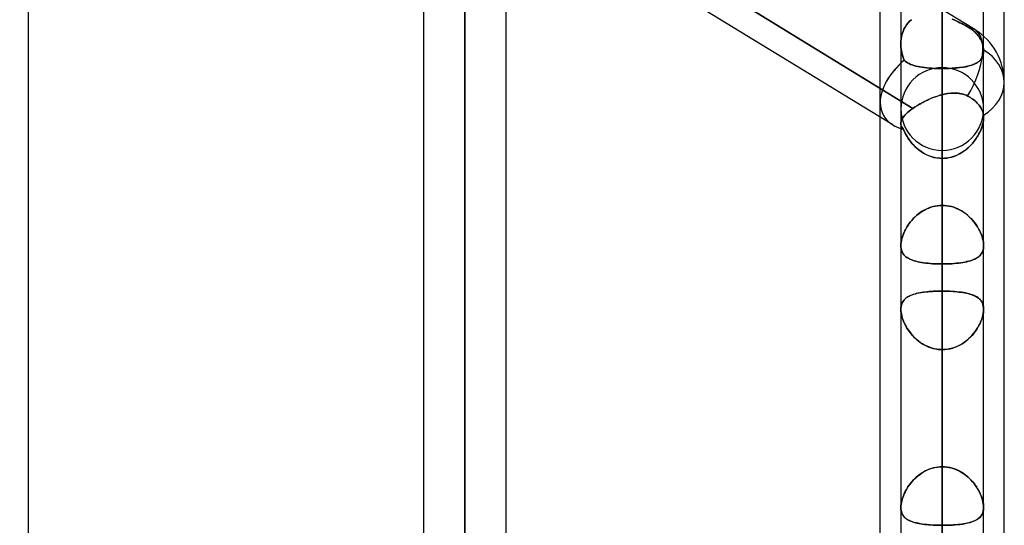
# Model space of a CAD drawing. Header units: millimetres. Extents: x -81 to 97, y -215 to 215.
# Tile 63 of 74: x 26 to 44, y 97 to 107. Entities that reach past the tile are written whole.
import ezdxf

# ---------------------------------------------------------------- set-up
doc = ezdxf.new("R2010")
doc.units = ezdxf.units.MM
doc.layers.add('MAIN-1', color=7, linetype='Continuous')
doc.layers.add('MAIN-2', color=7, linetype='Continuous')

msp = doc.modelspace()

# ---------------------------------------------------------------- linework, layer by layer
at = {"layer": 'MAIN-1'}
for p, q in [((43.454, 106.383), (25.854, 117.166)), ((26.019, 0), (26.019, 115.406)), ((34.056, 0), (34.056, 110.578)), ((44, 105.408), (44, 110.26)), ((33.294, 110.045), (33.294, 0)), ((34.819, 0), (34.819, 110.012)), ((43.619, 106.26), (43.619, 109.642)), ((34.819, 109.523), (42.315, 104.93)), ((41.944, 104.625), (34.819, 108.991)), ((44, 54.941), (44, 105.408)), ((42.524, 105.056), (42.553, 105.07)), ((42.553, 105.07), (42.582, 105.084)), ((42.582, 105.084), (42.612, 105.098)), ((42.612, 105.098), (42.642, 105.111)), ((42.642, 105.111), (42.672, 105.123)), ((42.672, 105.123), (42.702, 105.135)), ((42.702, 105.135), (42.733, 105.146)), ((42.733, 105.146), (42.764, 105.157)), ((42.764, 105.157), (42.795, 105.166)), ((42.795, 105.166), (42.825, 105.175)), ((42.825, 105.175), (42.856, 105.183)), ((42.856, 105.183), (42.892, 105.192)), ((42.856, 0), (42.856, 105.183)), ((42.892, 105.192), (42.927, 105.199)), ((42.927, 105.199), (42.962, 105.205)), ((42.962, 105.205), (42.997, 105.209)), ((42.997, 105.209), (43.032, 105.212)), ((43.032, 105.212), (43.067, 105.213)), ((43.067, 105.213), (43.101, 105.213)), ((43.101, 105.213), (43.135, 105.211)), ((43.135, 105.211), (43.168, 105.207)), ((43.168, 105.207), (43.201, 105.202)), ((43.201, 105.202), (43.233, 105.194)), ((43.233, 105.194), (43.264, 105.184)), ((43.264, 105.184), (43.295, 105.173)), ((43.295, 105.173), (43.325, 105.159)), ((43.325, 105.159), (43.351, 105.145)), ((43.351, 105.145), (43.375, 105.13)), ((43.375, 105.13), (43.398, 105.116)), ((43.398, 105.116), (43.42, 105.101)), ((43.42, 105.101), (43.442, 105.084)), ((43.442, 105.084), (43.463, 105.067)), ((43.463, 105.067), (43.483, 105.049)), ((42.248, 104.879), (42.28, 104.904)), ((42.28, 104.904), (42.315, 104.93)), ((42.315, 104.93), (42.339, 104.947)), ((42.339, 104.947), (42.363, 104.963)), ((42.363, 104.963), (42.388, 104.979)), ((42.388, 104.979), (42.414, 104.995)), ((42.414, 104.995), (42.441, 105.011)), ((42.441, 105.011), (42.468, 105.026)), ((42.468, 105.026), (42.496, 105.041)), ((42.496, 105.041), (42.524, 105.056)), ((43.483, 105.049), (43.502, 105.03)), ((43.502, 105.03), (43.519, 105.011)), ((43.519, 105.011), (43.535, 104.991)), ((43.535, 104.991), (43.55, 104.972)), ((43.55, 104.972), (43.562, 104.953)), ((43.562, 104.953), (43.574, 104.933)), ((43.574, 104.933), (43.584, 104.912)), ((43.584, 104.912), (43.594, 104.891)), ((43.594, 104.891), (43.602, 104.869)), ((41.713, 55.311), (41.713, 104.767)), ((42.099, 104.69), (42.107, 104.711)), ((42.107, 104.711), (42.117, 104.733)), ((42.117, 104.733), (42.131, 104.756)), ((42.131, 104.756), (42.148, 104.779)), ((42.148, 104.779), (42.168, 104.803)), ((42.168, 104.803), (42.192, 104.828)), ((42.192, 104.828), (42.218, 104.853)), ((42.218, 104.853), (42.248, 104.879)), ((43.602, 104.869), (43.608, 104.847)), ((43.608, 104.847), (43.613, 104.825)), ((43.613, 104.825), (43.616, 104.803)), ((43.616, 104.803), (43.617, 104.796)), ((43.617, 104.796), (43.618, 104.79)), ((43.618, 104.79), (43.618, 104.783)), ((43.618, 104.783), (43.619, 104.776)), ((43.619, 104.776), (43.619, 104.769)), ((43.619, 104.769), (43.619, 104.762)), ((43.619, 0), (43.619, 104.762)), ((42.094, 104.65), (42.095, 104.67)), ((42.094, 104.652), (42.094, 0)), ((42.095, 104.67), (42.099, 104.69)), ((42.094, 101.235), (42.094, 101.236)), ((42.094, 101.234), (42.094, 101.235)), ((42.094, 101.233), (42.094, 101.234)), ((42.094, 101.232), (42.094, 101.233)), ((42.094, 101.23), (42.094, 101.232)), ((42.094, 101.229), (42.094, 101.23))]:
    msp.add_line(p, q, dxfattribs=at)
msp.add_arc((42.856, 105.408), 1.144, 0, 58.5051, dxfattribs=at)
for major_axis, ratio, start_param, end_param in [((-0.598, -0.975), 0.463048, 1.599262, 3.141593), ((1.144, 0), 0.707107, -0.843858, 0), ((-1.084, -0.607), 0.598803, -0.331177, -0.323517), ((-1.084, -0.607), 0.598803, 0.325672, 0.517481)]:
    msp.add_ellipse((42.856, 105.408), major_axis=major_axis, ratio=ratio, start_param=start_param, end_param=end_param, dxfattribs=at)
at = {"layer": 'MAIN-2'}
for p, q in [((42.856, 141.368), (42.856, 103.145)), ((42.856, 102.066), (42.856, 139.843)), ((42.856, 129.472), (42.856, 94.729)), ((42.856, 93.65), (42.856, 127.948)), ((42.856, 117.578), (42.856, 86.312)), ((42.856, 85.233), (42.856, 116.052)), ((34.056, 110.578), (34.056, 0)), ((42.856, 110.481), (42.856, 103.145)), ((42.856, 103.145), (42.856, 110.481)), ((42.315, 104.93), (34.664, 109.618)), ((34.056, 109.539), (34.056, 0)), ((34.056, 0), (34.056, 109.539)), ((42.856, 108.9), (42.856, 105.665)), ((42.856, 105.665), (42.856, 108.9)), ((42.856, 101.566), (42.856, 108.9)), ((42.856, 108.9), (42.856, 101.566)), ((41.713, 105.038), (41.713, 107.45)), ((42.094, 107.216), (42.094, 106.117)), ((42.224, 106.502), (42.255, 106.535)), ((42.255, 106.535), (42.224, 106.503)), ((42.255, 106.535), (42.289, 106.564)), ((42.289, 106.564), (42.255, 106.535)), ((43.076, 106.559), (43.04, 106.575)), ((43.04, 106.575), (43.077, 106.559)), ((43.112, 106.543), (43.076, 106.559)), ((43.077, 106.559), (43.112, 106.543)), ((43.148, 106.526), (43.112, 106.543)), ((43.112, 106.543), (43.148, 106.526)), ((43.182, 106.509), (43.148, 106.526)), ((43.148, 106.526), (43.183, 106.509)), ((42.133, 106.346), (42.119, 106.302)), ((42.119, 106.301), (42.133, 106.345)), ((42.133, 106.345), (42.151, 106.388)), ((42.151, 106.388), (42.133, 106.346)), ((42.172, 106.429), (42.151, 106.388)), ((42.151, 106.388), (42.172, 106.428)), ((42.172, 106.428), (42.196, 106.467)), ((42.197, 106.467), (42.172, 106.429)), ((42.196, 106.467), (42.224, 106.502)), ((42.224, 106.503), (42.197, 106.467)), ((43.217, 106.492), (43.182, 106.509)), ((43.183, 106.509), (43.217, 106.492)), ((43.25, 106.474), (43.217, 106.492)), ((43.217, 106.492), (43.25, 106.474)), ((43.282, 106.456), (43.25, 106.474)), ((43.25, 106.474), (43.283, 106.456)), ((43.314, 106.438), (43.282, 106.456)), ((43.283, 106.456), (43.314, 106.437)), ((43.345, 106.419), (43.314, 106.438)), ((43.314, 106.437), (43.345, 106.419)), ((43.37, 106.403), (43.345, 106.419)), ((43.345, 106.419), (43.37, 106.403)), ((43.394, 106.387), (43.37, 106.403)), ((43.37, 106.403), (43.394, 106.387)), ((43.417, 106.37), (43.394, 106.387)), ((43.394, 106.387), (43.417, 106.37)), ((43.439, 106.351), (43.417, 106.37)), ((43.417, 106.37), (43.439, 106.351)), ((43.46, 106.332), (43.439, 106.351)), ((43.439, 106.351), (43.46, 106.332)), ((42.095, 106.162), (42.094, 106.114)), ((42.094, 106.113), (42.095, 106.161)), ((42.1, 106.21), (42.095, 106.162)), ((42.095, 106.161), (42.1, 106.208)), ((42.108, 106.256), (42.1, 106.21)), ((42.1, 106.208), (42.107, 106.255)), ((42.107, 106.255), (42.119, 106.301)), ((42.119, 106.302), (42.108, 106.256)), ((43.481, 106.312), (43.46, 106.332)), ((43.46, 106.332), (43.481, 106.312)), ((43.5, 106.291), (43.481, 106.312)), ((43.481, 106.312), (43.5, 106.291)), ((43.518, 106.269), (43.5, 106.291)), ((43.5, 106.291), (43.518, 106.269)), ((43.535, 106.247), (43.518, 106.269)), ((43.518, 106.269), (43.535, 106.247)), ((43.549, 106.225), (43.535, 106.247)), ((43.535, 106.247), (43.549, 106.225)), ((43.562, 106.203), (43.549, 106.225)), ((43.549, 106.225), (43.562, 106.203)), ((43.574, 106.181), (43.562, 106.203)), ((43.562, 106.203), (43.574, 106.181)), ((43.585, 106.158), (43.574, 106.181)), ((43.574, 106.181), (43.585, 106.158)), ((43.594, 106.134), (43.585, 106.158)), ((43.585, 106.158), (43.594, 106.134)), ((43.619, 105.995), (43.619, 106.26)), ((42.094, 106.117), (42.094, 104.652)), ((42.094, 106.114), (42.096, 106.063)), ((42.096, 106.062), (42.094, 106.113)), ((42.096, 106.063), (42.101, 106.013)), ((42.101, 106.012), (42.096, 106.062)), ((42.101, 106.013), (42.11, 105.963)), ((42.11, 105.962), (42.101, 106.012)), ((43.602, 106.109), (43.594, 106.134)), ((43.594, 106.134), (43.602, 106.109)), ((43.609, 106.084), (43.602, 106.109)), ((43.602, 106.109), (43.609, 106.084)), ((43.613, 106.059), (43.609, 106.084)), ((43.609, 106.084), (43.613, 106.059)), ((43.617, 106.035), (43.613, 106.059)), ((43.613, 106.059), (43.617, 106.035)), ((43.618, 106.011), (43.617, 106.035)), ((43.617, 106.035), (43.618, 106.011)), ((43.619, 106.008), (43.618, 106.011)), ((43.618, 106.011), (43.619, 106.008)), ((43.618, 105.967), (43.619, 105.995)), ((43.619, 105.995), (43.618, 105.971)), ((43.619, 106.005), (43.619, 106.008)), ((43.619, 106.008), (43.619, 106.005)), ((43.619, 106.002), (43.619, 106.005)), ((43.619, 106.005), (43.619, 106.003)), ((43.619, 106.003), (43.619, 106)), ((43.619, 106), (43.619, 106.002)), ((43.619, 105.997), (43.619, 106)), ((43.619, 106), (43.619, 105.997)), ((43.619, 105.995), (43.619, 105.997)), ((43.619, 105.997), (43.619, 105.995)), ((43.619, 104.762), (43.619, 105.995)), ((42.11, 105.963), (42.121, 105.914)), ((42.122, 105.914), (42.11, 105.962)), ((42.121, 105.914), (42.137, 105.866)), ((42.137, 105.866), (42.122, 105.914)), ((42.155, 105.82), (42.137, 105.866)), ((42.137, 105.866), (42.155, 105.82)), ((42.174, 105.801), (42.155, 105.82)), ((42.155, 105.82), (42.174, 105.801)), ((42.195, 105.784), (42.174, 105.801)), ((42.174, 105.801), (42.195, 105.785)), ((43.519, 105.786), (43.537, 105.8)), ((43.542, 105.804), (43.526, 105.791)), ((43.537, 105.8), (43.554, 105.816)), ((43.556, 105.818), (43.542, 105.804)), ((43.554, 105.816), (43.569, 105.833)), ((43.569, 105.833), (43.556, 105.818)), ((43.569, 105.833), (43.582, 105.851)), ((43.58, 105.849), (43.569, 105.833)), ((43.59, 105.866), (43.58, 105.849)), ((43.582, 105.851), (43.593, 105.871)), ((43.599, 105.885), (43.59, 105.866)), ((43.593, 105.871), (43.602, 105.893)), ((43.606, 105.905), (43.599, 105.885)), ((43.602, 105.893), (43.609, 105.916)), ((43.612, 105.925), (43.606, 105.905)), ((43.609, 105.916), (43.615, 105.941)), ((43.616, 105.948), (43.612, 105.925)), ((43.615, 105.941), (43.618, 105.967)), ((43.618, 105.971), (43.616, 105.948)), ((42.195, 105.785), (42.218, 105.769)), ((42.218, 105.769), (42.195, 105.784)), ((42.244, 105.755), (42.218, 105.769)), ((42.218, 105.769), (42.244, 105.755)), ((42.272, 105.742), (42.244, 105.755)), ((42.244, 105.755), (42.272, 105.742)), ((42.303, 105.731), (42.272, 105.742)), ((42.272, 105.742), (42.303, 105.731)), ((42.335, 105.72), (42.303, 105.731)), ((42.303, 105.731), (42.335, 105.72)), ((42.37, 105.711), (42.335, 105.72)), ((42.335, 105.72), (42.37, 105.711)), ((42.407, 105.702), (42.37, 105.711)), ((42.37, 105.711), (42.407, 105.702)), ((42.445, 105.695), (42.407, 105.702)), ((42.407, 105.702), (42.445, 105.695)), ((42.486, 105.689), (42.445, 105.695)), ((42.445, 105.695), (42.486, 105.689)), ((42.528, 105.683), (42.486, 105.689)), ((42.486, 105.689), (42.528, 105.683)), ((42.572, 105.678), (42.528, 105.683)), ((42.528, 105.683), (42.572, 105.678)), ((42.617, 105.674), (42.572, 105.678)), ((42.572, 105.678), (42.617, 105.674)), ((42.664, 105.671), (42.617, 105.674)), ((42.617, 105.674), (42.663, 105.671)), ((42.663, 105.671), (42.71, 105.668)), ((42.711, 105.668), (42.664, 105.671)), ((42.71, 105.668), (42.758, 105.666)), ((42.759, 105.666), (42.711, 105.668)), ((42.758, 105.666), (42.807, 105.665)), ((42.807, 105.665), (42.759, 105.666)), ((42.856, 105.665), (42.807, 105.665)), ((42.807, 105.665), (42.856, 105.665)), ((42.856, 105.683), (42.856, 77.894)), ((42.856, 105.665), (42.898, 105.665)), ((42.894, 105.665), (42.856, 105.665)), ((42.856, 105.665), (42.856, 98.331)), ((42.856, 98.331), (42.856, 105.665)), ((42.931, 105.666), (42.894, 105.665)), ((42.898, 105.665), (42.94, 105.666)), ((42.967, 105.667), (42.931, 105.666)), ((42.94, 105.666), (42.981, 105.667)), ((43.003, 105.668), (42.967, 105.667)), ((42.981, 105.667), (43.021, 105.669)), ((43.039, 105.67), (43.003, 105.668)), ((43.021, 105.669), (43.062, 105.671)), ((43.074, 105.672), (43.039, 105.67)), ((43.062, 105.671), (43.101, 105.674)), ((43.109, 105.675), (43.074, 105.672)), ((43.101, 105.674), (43.14, 105.678)), ((43.143, 105.678), (43.109, 105.675)), ((43.14, 105.678), (43.177, 105.682)), ((43.176, 105.682), (43.143, 105.678)), ((43.209, 105.686), (43.176, 105.682)), ((43.177, 105.682), (43.214, 105.687)), ((43.24, 105.691), (43.209, 105.686)), ((43.214, 105.687), (43.249, 105.692)), ((43.27, 105.696), (43.24, 105.691)), ((43.249, 105.692), (43.283, 105.698)), ((43.299, 105.701), (43.27, 105.696)), ((43.283, 105.698), (43.315, 105.705)), ((43.327, 105.707), (43.299, 105.701)), ((43.315, 105.705), (43.346, 105.712)), ((43.355, 105.714), (43.327, 105.707)), ((43.346, 105.712), (43.376, 105.72)), ((43.38, 105.721), (43.355, 105.714)), ((43.376, 105.72), (43.404, 105.729)), ((43.405, 105.729), (43.38, 105.721)), ((43.404, 105.729), (43.43, 105.738)), ((43.429, 105.738), (43.405, 105.729)), ((43.451, 105.747), (43.429, 105.738)), ((43.43, 105.738), (43.455, 105.749)), ((43.472, 105.757), (43.451, 105.747)), ((43.455, 105.749), (43.478, 105.76)), ((43.491, 105.767), (43.472, 105.757)), ((43.478, 105.76), (43.5, 105.772)), ((43.509, 105.779), (43.491, 105.767)), ((43.5, 105.772), (43.519, 105.786)), ((43.526, 105.791), (43.509, 105.779)), ((42.567, 105.077), (42.528, 105.058)), ((42.607, 105.096), (42.567, 105.077)), ((42.648, 105.113), (42.607, 105.096)), ((42.689, 105.13), (42.648, 105.113)), ((42.731, 105.145), (42.689, 105.13)), ((42.773, 105.159), (42.731, 105.145)), ((42.814, 105.172), (42.773, 105.159)), ((42.856, 105.183), (42.814, 105.172)), ((42.889, 105.191), (42.856, 105.183)), ((42.856, 105.183), (42.856, 0)), ((42.922, 105.198), (42.889, 105.191)), ((42.955, 105.204), (42.922, 105.198)), ((42.988, 105.208), (42.955, 105.204)), ((43.02, 105.211), (42.988, 105.208)), ((43.053, 105.213), (43.02, 105.211)), ((43.085, 105.214), (43.053, 105.213)), ((43.117, 105.212), (43.085, 105.214)), ((43.148, 105.21), (43.117, 105.212)), ((43.179, 105.206), (43.148, 105.21)), ((43.209, 105.2), (43.179, 105.206)), ((43.239, 105.192), (43.209, 105.2)), ((43.268, 105.183), (43.239, 105.192)), ((43.297, 105.172), (43.268, 105.183)), ((43.325, 105.159), (43.297, 105.172)), ((43.351, 105.145), (43.325, 105.159)), ((43.375, 105.13), (43.351, 105.145)), ((43.398, 105.116), (43.375, 105.13)), ((43.42, 105.101), (43.398, 105.116)), ((43.442, 105.084), (43.42, 105.101)), ((43.463, 105.067), (43.442, 105.084)), ((43.483, 105.049), (43.463, 105.067)), ((41.713, 104.767), (41.713, 105.038)), ((42.28, 104.904), (42.248, 104.879)), ((42.315, 104.93), (42.28, 104.904)), ((42.347, 104.952), (42.315, 104.93)), ((42.381, 104.974), (42.347, 104.952)), ((42.416, 104.996), (42.381, 104.974)), ((42.452, 105.017), (42.416, 104.996)), ((42.49, 105.038), (42.452, 105.017)), ((42.528, 105.058), (42.49, 105.038)), ((43.502, 105.03), (43.483, 105.049)), ((43.519, 105.011), (43.502, 105.03)), ((43.535, 104.991), (43.519, 105.011)), ((43.55, 104.972), (43.535, 104.991)), ((43.562, 104.953), (43.55, 104.972)), ((43.574, 104.933), (43.562, 104.953)), ((43.584, 104.912), (43.574, 104.933)), ((43.594, 104.891), (43.584, 104.912)), ((43.602, 104.869), (43.594, 104.891)), ((42.106, 104.711), (42.099, 104.689)), ((42.117, 104.733), (42.106, 104.711)), ((42.131, 104.755), (42.117, 104.733)), ((42.148, 104.779), (42.131, 104.755)), ((42.168, 104.803), (42.148, 104.779)), ((42.191, 104.828), (42.168, 104.803)), ((42.218, 104.853), (42.191, 104.828)), ((42.248, 104.879), (42.218, 104.853)), ((43.608, 104.847), (43.602, 104.869)), ((43.613, 104.825), (43.608, 104.847)), ((43.615, 104.709), (43.611, 104.68)), ((43.616, 104.803), (43.613, 104.825)), ((43.614, 104.7), (43.618, 104.731)), ((43.618, 104.736), (43.615, 104.709)), ((43.617, 104.796), (43.616, 104.803)), ((43.618, 104.79), (43.617, 104.796)), ((43.618, 104.783), (43.618, 104.79)), ((43.619, 104.776), (43.618, 104.783)), ((43.619, 104.762), (43.618, 104.736)), ((43.618, 104.731), (43.619, 104.761)), ((43.619, 104.769), (43.619, 104.776)), ((43.619, 104.761), (43.619, 104.769)), ((42.095, 104.669), (42.094, 104.648)), ((42.095, 104.631), (42.094, 104.65)), ((42.094, 104.648), (42.096, 104.631)), ((42.099, 104.689), (42.095, 104.669)), ((42.1, 104.614), (42.095, 104.631)), ((42.096, 104.631), (42.1, 104.613)), ((42.106, 104.596), (42.1, 104.614)), ((42.1, 104.613), (42.107, 104.596)), ((42.116, 104.579), (42.106, 104.596)), ((42.107, 104.596), (42.116, 104.579)), ((42.116, 104.579), (42.127, 104.562)), ((42.127, 104.562), (42.116, 104.579)), ((42.127, 104.562), (42.141, 104.545)), ((42.141, 104.545), (42.127, 104.562)), ((42.141, 104.545), (42.159, 104.505)), ((42.156, 104.511), (42.141, 104.545)), ((43.549, 104.495), (43.565, 104.53)), ((43.566, 104.532), (43.552, 104.501)), ((43.565, 104.53), (43.579, 104.565)), ((43.578, 104.562), (43.566, 104.532)), ((43.588, 104.592), (43.578, 104.562)), ((43.579, 104.565), (43.591, 104.599)), ((43.597, 104.622), (43.588, 104.592)), ((43.591, 104.599), (43.601, 104.634)), ((43.605, 104.651), (43.597, 104.622)), ((43.601, 104.634), (43.608, 104.667)), ((43.611, 104.68), (43.605, 104.651)), ((43.608, 104.667), (43.614, 104.7)), ((42.172, 104.477), (42.156, 104.511)), ((42.159, 104.505), (42.179, 104.464)), ((42.19, 104.444), (42.172, 104.477)), ((42.179, 104.464), (42.202, 104.424)), ((42.209, 104.411), (42.19, 104.444)), ((42.202, 104.424), (42.227, 104.383)), ((42.231, 104.377), (42.209, 104.411)), ((42.227, 104.383), (42.254, 104.344)), ((42.254, 104.345), (42.231, 104.377)), ((42.278, 104.313), (42.254, 104.345)), ((42.254, 104.344), (42.285, 104.305)), ((43.463, 104.351), (43.441, 104.322)), ((43.444, 104.325), (43.469, 104.359)), ((43.484, 104.381), (43.463, 104.351)), ((43.469, 104.359), (43.492, 104.392)), ((43.503, 104.41), (43.484, 104.381)), ((43.492, 104.392), (43.513, 104.426)), ((43.521, 104.441), (43.503, 104.41)), ((43.513, 104.426), (43.532, 104.461)), ((43.537, 104.471), (43.521, 104.441)), ((43.532, 104.461), (43.549, 104.495)), ((43.552, 104.501), (43.537, 104.471)), ((42.304, 104.281), (42.278, 104.313)), ((42.285, 104.305), (42.317, 104.267)), ((42.332, 104.251), (42.304, 104.281)), ((42.317, 104.267), (42.352, 104.231)), ((42.362, 104.221), (42.332, 104.251)), ((42.352, 104.231), (42.389, 104.196)), ((42.393, 104.193), (42.362, 104.221)), ((42.389, 104.196), (42.429, 104.164)), ((42.426, 104.166), (42.393, 104.193)), ((42.46, 104.141), (42.426, 104.166)), ((42.429, 104.164), (42.47, 104.134)), ((43.282, 104.163), (43.251, 104.14)), ((43.261, 104.147), (43.296, 104.173)), ((43.312, 104.187), (43.282, 104.163)), ((43.296, 104.173), (43.329, 104.201)), ((43.34, 104.212), (43.312, 104.187)), ((43.329, 104.201), (43.36, 104.231)), ((43.367, 104.238), (43.34, 104.212)), ((43.36, 104.231), (43.39, 104.261)), ((43.393, 104.265), (43.367, 104.238)), ((43.39, 104.261), (43.418, 104.293)), ((43.418, 104.293), (43.393, 104.265)), ((43.418, 104.293), (43.444, 104.325)), ((43.441, 104.322), (43.418, 104.293)), ((42.495, 104.118), (42.46, 104.141)), ((42.47, 104.134), (42.513, 104.107)), ((42.532, 104.096), (42.495, 104.118)), ((42.513, 104.107), (42.559, 104.082)), ((42.569, 104.077), (42.532, 104.096)), ((42.559, 104.082), (42.605, 104.061)), ((42.608, 104.06), (42.569, 104.077)), ((42.605, 104.061), (42.654, 104.043)), ((42.648, 104.045), (42.608, 104.06)), ((42.689, 104.033), (42.648, 104.045)), ((42.654, 104.043), (42.703, 104.029)), ((42.73, 104.023), (42.689, 104.033)), ((42.703, 104.029), (42.753, 104.019)), ((42.772, 104.016), (42.73, 104.023)), ((42.753, 104.019), (42.805, 104.013)), ((42.814, 104.012), (42.772, 104.016)), ((42.805, 104.013), (42.856, 104.011)), ((42.856, 104.011), (42.814, 104.012)), ((42.856, 76.814), (42.856, 104.157)), ((42.895, 104.012), (42.856, 104.011)), ((42.856, 104.011), (42.9, 104.012)), ((42.856, 104.011), (42.856, 0)), ((42.856, 0), (42.856, 104.011)), ((42.856, 96.675), (42.856, 104.011)), ((42.856, 104.011), (42.856, 96.675)), ((42.933, 104.015), (42.895, 104.012)), ((42.9, 104.012), (42.943, 104.017)), ((42.971, 104.021), (42.933, 104.015)), ((42.943, 104.017), (42.986, 104.024)), ((43.009, 104.029), (42.971, 104.021)), ((42.986, 104.024), (43.028, 104.034)), ((43.046, 104.039), (43.009, 104.029)), ((43.028, 104.034), (43.069, 104.047)), ((43.082, 104.051), (43.046, 104.039)), ((43.069, 104.047), (43.11, 104.062)), ((43.118, 104.066), (43.082, 104.051)), ((43.11, 104.062), (43.15, 104.08)), ((43.153, 104.082), (43.118, 104.066)), ((43.15, 104.08), (43.188, 104.101)), ((43.187, 104.1), (43.153, 104.082)), ((43.219, 104.119), (43.187, 104.1)), ((43.188, 104.101), (43.225, 104.123)), ((43.251, 104.14), (43.219, 104.119)), ((43.225, 104.123), (43.261, 104.147)), ((42.564, 103.077), (42.525, 103.058)), ((42.528, 103.059), (42.566, 103.079)), ((42.604, 103.095), (42.564, 103.077)), ((42.566, 103.079), (42.606, 103.096)), ((42.644, 103.11), (42.604, 103.095)), ((42.606, 103.096), (42.646, 103.11)), ((42.686, 103.122), (42.644, 103.11)), ((42.646, 103.11), (42.687, 103.122)), ((42.728, 103.132), (42.686, 103.122)), ((42.687, 103.122), (42.728, 103.132)), ((42.728, 103.132), (42.771, 103.139)), ((42.77, 103.139), (42.728, 103.132)), ((42.813, 103.143), (42.77, 103.139)), ((42.771, 103.139), (42.813, 103.143)), ((42.813, 103.143), (42.856, 103.145)), ((42.856, 103.145), (42.813, 103.143)), ((42.856, 103.145), (42.9, 103.143)), ((42.899, 103.143), (42.856, 103.145)), ((42.942, 103.139), (42.899, 103.143)), ((42.9, 103.143), (42.942, 103.139)), ((42.942, 103.139), (42.985, 103.132)), ((42.984, 103.132), (42.942, 103.139)), ((43.026, 103.122), (42.984, 103.132)), ((42.985, 103.132), (43.027, 103.122)), ((43.067, 103.11), (43.026, 103.122)), ((43.027, 103.122), (43.068, 103.11)), ((43.107, 103.096), (43.067, 103.11)), ((43.068, 103.11), (43.109, 103.095)), ((43.146, 103.079), (43.107, 103.096)), ((43.109, 103.095), (43.149, 103.077)), ((43.184, 103.059), (43.146, 103.079)), ((43.149, 103.077), (43.187, 103.058)), ((42.323, 102.9), (42.294, 102.869)), ((42.3, 102.875), (42.328, 102.906)), ((42.353, 102.93), (42.323, 102.9)), ((42.328, 102.906), (42.358, 102.935)), ((42.384, 102.959), (42.353, 102.93)), ((42.358, 102.935), (42.389, 102.963)), ((42.418, 102.987), (42.384, 102.959)), ((42.389, 102.963), (42.422, 102.99)), ((42.452, 103.012), (42.418, 102.987)), ((42.422, 102.99), (42.456, 103.015)), ((42.488, 103.036), (42.452, 103.012)), ((42.456, 103.015), (42.492, 103.038)), ((42.525, 103.058), (42.488, 103.036)), ((42.492, 103.038), (42.528, 103.059)), ((43.221, 103.038), (43.184, 103.059)), ((43.187, 103.058), (43.224, 103.036)), ((43.256, 103.015), (43.221, 103.038)), ((43.224, 103.036), (43.26, 103.012)), ((43.291, 102.99), (43.256, 103.015)), ((43.26, 103.012), (43.295, 102.987)), ((43.323, 102.963), (43.291, 102.99)), ((43.295, 102.987), (43.328, 102.959)), ((43.355, 102.935), (43.323, 102.963)), ((43.328, 102.959), (43.36, 102.93)), ((43.384, 102.906), (43.355, 102.935)), ((43.36, 102.93), (43.39, 102.9)), ((43.413, 102.875), (43.384, 102.906)), ((43.39, 102.9), (43.418, 102.869)), ((42.165, 102.673), (42.183, 102.708)), ((42.199, 102.737), (42.18, 102.703)), ((42.183, 102.708), (42.203, 102.743)), ((42.22, 102.771), (42.199, 102.737)), ((42.203, 102.743), (42.225, 102.777)), ((42.243, 102.804), (42.22, 102.771)), ((42.225, 102.777), (42.248, 102.811)), ((42.268, 102.837), (42.243, 102.804)), ((42.248, 102.811), (42.273, 102.843)), ((42.294, 102.869), (42.268, 102.837)), ((42.273, 102.843), (42.3, 102.875)), ((43.439, 102.843), (43.413, 102.875)), ((43.418, 102.869), (43.445, 102.837)), ((43.464, 102.811), (43.439, 102.843)), ((43.445, 102.837), (43.469, 102.804)), ((43.488, 102.777), (43.464, 102.811)), ((43.469, 102.804), (43.492, 102.771)), ((43.51, 102.743), (43.488, 102.777)), ((43.492, 102.771), (43.513, 102.737)), ((43.53, 102.708), (43.51, 102.743)), ((43.513, 102.737), (43.532, 102.703)), ((43.548, 102.673), (43.53, 102.708)), ((42.104, 102.5), (42.112, 102.534)), ((42.112, 102.532), (42.104, 102.499)), ((42.112, 102.534), (42.122, 102.569)), ((42.121, 102.566), (42.112, 102.532)), ((42.133, 102.6), (42.121, 102.566)), ((42.122, 102.569), (42.134, 102.603)), ((42.147, 102.634), (42.133, 102.6)), ((42.134, 102.603), (42.149, 102.638)), ((42.163, 102.669), (42.147, 102.634)), ((42.149, 102.638), (42.165, 102.673)), ((42.18, 102.703), (42.163, 102.669)), ((43.532, 102.703), (43.55, 102.669)), ((43.564, 102.638), (43.548, 102.673)), ((43.55, 102.669), (43.566, 102.634)), ((43.578, 102.603), (43.564, 102.638)), ((43.566, 102.634), (43.579, 102.6)), ((43.59, 102.569), (43.578, 102.603)), ((43.579, 102.6), (43.591, 102.566)), ((43.6, 102.534), (43.59, 102.569)), ((43.591, 102.566), (43.601, 102.532)), ((43.608, 102.5), (43.6, 102.534)), ((43.601, 102.532), (43.609, 102.499)), ((42.094, 102.406), (42.095, 102.436)), ((42.095, 102.435), (42.094, 102.406)), ((42.095, 102.376), (42.094, 102.406)), ((42.094, 102.406), (42.095, 102.376)), ((42.095, 102.436), (42.098, 102.467)), ((42.098, 102.466), (42.095, 102.435)), ((42.099, 102.348), (42.095, 102.376)), ((42.095, 102.376), (42.098, 102.349)), ((42.098, 102.467), (42.104, 102.5)), ((42.104, 102.499), (42.098, 102.466)), ((42.098, 102.349), (42.104, 102.322)), ((42.105, 102.321), (42.099, 102.348)), ((43.614, 102.467), (43.608, 102.5)), ((43.614, 102.349), (43.608, 102.322)), ((43.608, 102.321), (43.614, 102.348)), ((43.609, 102.499), (43.614, 102.466)), ((43.618, 102.436), (43.614, 102.467)), ((43.614, 102.466), (43.618, 102.435)), ((43.618, 102.376), (43.614, 102.349)), ((43.614, 102.348), (43.618, 102.376)), ((43.619, 102.406), (43.618, 102.436)), ((43.618, 102.435), (43.619, 102.406)), ((43.619, 102.406), (43.618, 102.376)), ((43.618, 102.376), (43.619, 102.406)), ((42.104, 102.322), (42.113, 102.298)), ((42.113, 102.297), (42.105, 102.321)), ((42.113, 102.298), (42.123, 102.275)), ((42.124, 102.274), (42.113, 102.297)), ((42.123, 102.275), (42.136, 102.254)), ((42.136, 102.253), (42.124, 102.274)), ((42.136, 102.254), (42.15, 102.235)), ((42.151, 102.233), (42.136, 102.253)), ((42.15, 102.235), (42.167, 102.217)), ((42.168, 102.215), (42.151, 102.233)), ((42.167, 102.217), (42.185, 102.2)), ((42.187, 102.199), (42.168, 102.215)), ((42.185, 102.2), (42.205, 102.185)), ((42.207, 102.184), (42.187, 102.199)), ((42.205, 102.185), (42.228, 102.171)), ((42.229, 102.17), (42.207, 102.184)), ((42.228, 102.171), (42.252, 102.158)), ((42.254, 102.157), (42.229, 102.17)), ((43.459, 102.157), (43.483, 102.17)), ((43.485, 102.171), (43.461, 102.158)), ((43.483, 102.17), (43.506, 102.184)), ((43.507, 102.185), (43.485, 102.171)), ((43.506, 102.184), (43.526, 102.199)), ((43.528, 102.2), (43.507, 102.185)), ((43.526, 102.199), (43.545, 102.215)), ((43.546, 102.217), (43.528, 102.2)), ((43.545, 102.215), (43.561, 102.233)), ((43.562, 102.235), (43.546, 102.217)), ((43.561, 102.233), (43.576, 102.253)), ((43.577, 102.254), (43.562, 102.235)), ((43.576, 102.253), (43.589, 102.274)), ((43.589, 102.275), (43.577, 102.254)), ((43.6, 102.298), (43.589, 102.275)), ((43.589, 102.274), (43.599, 102.297)), ((43.599, 102.297), (43.608, 102.321)), ((43.608, 102.322), (43.6, 102.298)), ((42.252, 102.158), (42.278, 102.146)), ((42.28, 102.145), (42.254, 102.157)), ((42.278, 102.146), (42.306, 102.135)), ((42.308, 102.134), (42.28, 102.145)), ((42.306, 102.135), (42.336, 102.125)), ((42.338, 102.124), (42.308, 102.134)), ((42.336, 102.125), (42.368, 102.116)), ((42.37, 102.115), (42.338, 102.124)), ((42.368, 102.116), (42.402, 102.108)), ((42.403, 102.107), (42.37, 102.115)), ((42.402, 102.108), (42.437, 102.1)), ((42.438, 102.1), (42.403, 102.107)), ((42.437, 102.1), (42.473, 102.093)), ((42.475, 102.093), (42.438, 102.1)), ((42.473, 102.093), (42.511, 102.088)), ((42.513, 102.087), (42.475, 102.093)), ((42.511, 102.088), (42.551, 102.082)), ((42.553, 102.082), (42.513, 102.087)), ((42.551, 102.082), (42.592, 102.078)), ((42.594, 102.078), (42.553, 102.082)), ((42.592, 102.078), (42.634, 102.074)), ((42.636, 102.074), (42.594, 102.078)), ((42.634, 102.074), (42.677, 102.071)), ((42.679, 102.071), (42.636, 102.074)), ((42.677, 102.071), (42.721, 102.069)), ((42.722, 102.069), (42.679, 102.071)), ((42.721, 102.069), (42.766, 102.067)), ((42.766, 102.067), (42.722, 102.069)), ((42.811, 102.066), (42.766, 102.067)), ((42.766, 102.067), (42.811, 102.066)), ((42.856, 102.066), (42.811, 102.066)), ((42.811, 102.066), (42.856, 102.066)), ((42.902, 102.066), (42.856, 102.066)), ((42.856, 102.066), (42.901, 102.066)), ((42.856, 102.066), (42.856, 94.729)), ((42.856, 94.729), (42.856, 102.066)), ((42.901, 102.066), (42.946, 102.067)), ((42.947, 102.067), (42.902, 102.066)), ((42.946, 102.067), (42.99, 102.069)), ((42.991, 102.069), (42.947, 102.067)), ((42.99, 102.069), (43.034, 102.071)), ((43.035, 102.071), (42.991, 102.069)), ((43.034, 102.071), (43.077, 102.074)), ((43.078, 102.074), (43.035, 102.071)), ((43.077, 102.074), (43.119, 102.078)), ((43.12, 102.078), (43.078, 102.074)), ((43.119, 102.078), (43.16, 102.082)), ((43.161, 102.082), (43.12, 102.078)), ((43.16, 102.082), (43.199, 102.087)), ((43.201, 102.088), (43.161, 102.082)), ((43.199, 102.087), (43.237, 102.093)), ((43.239, 102.093), (43.201, 102.088)), ((43.237, 102.093), (43.274, 102.1)), ((43.276, 102.1), (43.239, 102.093)), ((43.274, 102.1), (43.309, 102.107)), ((43.311, 102.108), (43.276, 102.1)), ((43.309, 102.107), (43.343, 102.115)), ((43.344, 102.116), (43.311, 102.108)), ((43.343, 102.115), (43.375, 102.124)), ((43.376, 102.125), (43.344, 102.116)), ((43.375, 102.124), (43.405, 102.134)), ((43.406, 102.135), (43.376, 102.125)), ((43.405, 102.134), (43.433, 102.145)), ((43.434, 102.146), (43.406, 102.135)), ((43.433, 102.145), (43.459, 102.157)), ((43.461, 102.158), (43.434, 102.146)), ((42.178, 101.429), (42.199, 101.445)), ((42.205, 101.449), (42.187, 101.436)), ((42.199, 101.445), (42.222, 101.46)), ((42.225, 101.462), (42.205, 101.449)), ((42.222, 101.46), (42.246, 101.473)), ((42.247, 101.474), (42.225, 101.462)), ((42.246, 101.473), (42.273, 101.486)), ((42.27, 101.484), (42.247, 101.474)), ((42.295, 101.494), (42.27, 101.484)), ((42.273, 101.486), (42.301, 101.497)), ((42.321, 101.504), (42.295, 101.494)), ((42.301, 101.497), (42.332, 101.507)), ((42.349, 101.512), (42.321, 101.504)), ((42.332, 101.507), (42.363, 101.516)), ((42.378, 101.52), (42.349, 101.512)), ((42.363, 101.516), (42.397, 101.525)), ((42.409, 101.527), (42.378, 101.52)), ((42.397, 101.525), (42.432, 101.532)), ((42.441, 101.534), (42.409, 101.527)), ((42.432, 101.532), (42.469, 101.539)), ((42.474, 101.539), (42.441, 101.534)), ((42.469, 101.539), (42.508, 101.545)), ((42.509, 101.545), (42.474, 101.539)), ((42.508, 101.545), (42.547, 101.55)), ((42.544, 101.549), (42.509, 101.545)), ((42.581, 101.553), (42.544, 101.549)), ((42.547, 101.55), (42.589, 101.554)), ((42.618, 101.557), (42.581, 101.553)), ((42.589, 101.554), (42.631, 101.558)), ((42.657, 101.56), (42.618, 101.557)), ((42.631, 101.558), (42.675, 101.561)), ((42.696, 101.562), (42.657, 101.56)), ((42.675, 101.561), (42.719, 101.563)), ((42.735, 101.564), (42.696, 101.562)), ((42.719, 101.563), (42.765, 101.565)), ((42.775, 101.565), (42.735, 101.564)), ((42.765, 101.565), (42.81, 101.566)), ((42.816, 101.566), (42.775, 101.565)), ((42.81, 101.566), (42.856, 101.566)), ((42.856, 101.566), (42.816, 101.566)), ((42.856, 101.566), (42.897, 101.566)), ((42.856, 98.331), (42.856, 101.566)), ((42.856, 101.566), (42.856, 98.331)), ((42.903, 101.566), (42.856, 101.566)), ((42.897, 101.566), (42.937, 101.565)), ((42.949, 101.565), (42.903, 101.566)), ((42.937, 101.565), (42.977, 101.564)), ((42.994, 101.563), (42.949, 101.565)), ((42.977, 101.564), (43.017, 101.562)), ((43.039, 101.561), (42.994, 101.563)), ((43.017, 101.562), (43.056, 101.56)), ((43.083, 101.558), (43.039, 101.561)), ((43.056, 101.56), (43.094, 101.557)), ((43.126, 101.554), (43.083, 101.558)), ((43.094, 101.557), (43.132, 101.553)), ((43.167, 101.549), (43.126, 101.554)), ((43.132, 101.553), (43.169, 101.549)), ((43.208, 101.544), (43.167, 101.549)), ((43.169, 101.549), (43.204, 101.545)), ((43.204, 101.545), (43.238, 101.539)), ((43.246, 101.538), (43.208, 101.544)), ((43.238, 101.539), (43.272, 101.534)), ((43.283, 101.531), (43.246, 101.538)), ((43.272, 101.534), (43.303, 101.527)), ((43.319, 101.524), (43.283, 101.531)), ((43.303, 101.527), (43.334, 101.52)), ((43.352, 101.515), (43.319, 101.524)), ((43.334, 101.52), (43.363, 101.512)), ((43.384, 101.506), (43.352, 101.515)), ((43.363, 101.512), (43.391, 101.504)), ((43.415, 101.496), (43.384, 101.506)), ((43.391, 101.504), (43.417, 101.494)), ((43.443, 101.484), (43.415, 101.496)), ((43.417, 101.494), (43.442, 101.484)), ((43.442, 101.484), (43.465, 101.474)), ((43.469, 101.472), (43.443, 101.484)), ((43.465, 101.474), (43.487, 101.462)), ((43.494, 101.458), (43.469, 101.472)), ((43.487, 101.462), (43.507, 101.449)), ((43.517, 101.443), (43.494, 101.458)), ((43.507, 101.449), (43.526, 101.436)), ((43.537, 101.426), (43.517, 101.443)), ((42.094, 101.236), (42.096, 101.267)), ((42.095, 101.256), (42.094, 101.229)), ((42.098, 101.282), (42.095, 101.256)), ((42.096, 101.267), (42.1, 101.296)), ((42.103, 101.306), (42.098, 101.282)), ((42.1, 101.296), (42.107, 101.323)), ((42.109, 101.329), (42.103, 101.306)), ((42.107, 101.323), (42.117, 101.347)), ((42.118, 101.35), (42.109, 101.329)), ((42.117, 101.347), (42.129, 101.37)), ((42.129, 101.37), (42.118, 101.35)), ((42.129, 101.37), (42.143, 101.392)), ((42.141, 101.388), (42.129, 101.37)), ((42.155, 101.405), (42.141, 101.388)), ((42.143, 101.392), (42.16, 101.411)), ((42.17, 101.421), (42.155, 101.405)), ((42.16, 101.411), (42.178, 101.429)), ((42.187, 101.436), (42.17, 101.421)), ((43.526, 101.436), (43.543, 101.421)), ((43.556, 101.408), (43.537, 101.426)), ((43.543, 101.421), (43.558, 101.405)), ((43.572, 101.388), (43.556, 101.408)), ((43.558, 101.405), (43.572, 101.388)), ((43.572, 101.388), (43.584, 101.37)), ((43.586, 101.366), (43.572, 101.388)), ((43.584, 101.37), (43.594, 101.35)), ((43.598, 101.343), (43.586, 101.366)), ((43.594, 101.35), (43.603, 101.329)), ((43.607, 101.317), (43.598, 101.343)), ((43.603, 101.329), (43.61, 101.306)), ((43.613, 101.29), (43.607, 101.317)), ((43.61, 101.306), (43.615, 101.282)), ((43.617, 101.26), (43.613, 101.29)), ((43.615, 101.282), (43.618, 101.256)), ((43.619, 101.229), (43.617, 101.26)), ((43.618, 101.256), (43.619, 101.229)), ((42.094, 101.229), (42.095, 101.201)), ((42.095, 101.196), (42.094, 101.229)), ((42.095, 101.201), (42.098, 101.171)), ((42.099, 101.161), (42.095, 101.196)), ((42.098, 101.171), (42.103, 101.14)), ((42.106, 101.124), (42.099, 101.161)), ((42.103, 101.14), (42.11, 101.108)), ((42.116, 101.087), (42.106, 101.124)), ((42.11, 101.108), (42.119, 101.076)), ((42.128, 101.049), (42.116, 101.087)), ((42.119, 101.076), (42.13, 101.043)), ((43.593, 101.076), (43.582, 101.043)), ((43.584, 101.049), (43.597, 101.087)), ((43.602, 101.108), (43.593, 101.076)), ((43.597, 101.087), (43.606, 101.124)), ((43.61, 101.14), (43.602, 101.108)), ((43.606, 101.124), (43.613, 101.161)), ((43.615, 101.171), (43.61, 101.14)), ((43.613, 101.161), (43.617, 101.196)), ((43.618, 101.201), (43.615, 101.171)), ((43.617, 101.196), (43.619, 101.229)), ((43.619, 101.229), (43.618, 101.201)), ((42.143, 101.01), (42.128, 101.049)), ((42.13, 101.043), (42.143, 101.01)), ((42.143, 101.01), (42.157, 100.977)), ((42.16, 100.972), (42.143, 101.01)), ((42.157, 100.977), (42.174, 100.944)), ((42.179, 100.934), (42.16, 100.972)), ((42.174, 100.944), (42.192, 100.911)), ((42.2, 100.896), (42.179, 100.934)), ((42.192, 100.911), (42.211, 100.878)), ((42.224, 100.858), (42.2, 100.896)), ((43.488, 100.858), (43.512, 100.896)), ((43.521, 100.911), (43.501, 100.878)), ((43.512, 100.896), (43.533, 100.934)), ((43.539, 100.944), (43.521, 100.911)), ((43.533, 100.934), (43.553, 100.972)), ((43.555, 100.977), (43.539, 100.944)), ((43.553, 100.972), (43.57, 101.01)), ((43.57, 101.01), (43.555, 100.977)), ((43.57, 101.01), (43.584, 101.049)), ((43.582, 101.043), (43.57, 101.01)), ((42.211, 100.878), (42.233, 100.845)), ((42.25, 100.821), (42.224, 100.858)), ((42.233, 100.845), (42.256, 100.813)), ((42.278, 100.785), (42.25, 100.821)), ((42.256, 100.813), (42.281, 100.781)), ((42.308, 100.749), (42.278, 100.785)), ((42.281, 100.781), (42.307, 100.75)), ((42.307, 100.75), (42.335, 100.72)), ((42.341, 100.715), (42.308, 100.749)), ((42.335, 100.72), (42.365, 100.692)), ((42.375, 100.682), (42.341, 100.715)), ((43.337, 100.682), (43.372, 100.715)), ((43.377, 100.72), (43.347, 100.692)), ((43.372, 100.715), (43.404, 100.749)), ((43.405, 100.75), (43.377, 100.72)), ((43.404, 100.749), (43.434, 100.785)), ((43.432, 100.781), (43.405, 100.75)), ((43.457, 100.813), (43.432, 100.781)), ((43.434, 100.785), (43.463, 100.821)), ((43.48, 100.845), (43.457, 100.813)), ((43.463, 100.821), (43.488, 100.858)), ((43.501, 100.878), (43.48, 100.845)), ((42.365, 100.692), (42.396, 100.664)), ((42.412, 100.651), (42.375, 100.682)), ((42.396, 100.664), (42.429, 100.638)), ((42.451, 100.622), (42.412, 100.651)), ((42.429, 100.638), (42.463, 100.614)), ((42.491, 100.596), (42.451, 100.622)), ((42.463, 100.614), (42.498, 100.591)), ((42.532, 100.571), (42.491, 100.596)), ((42.498, 100.591), (42.534, 100.571)), ((42.576, 100.55), (42.532, 100.571)), ((42.534, 100.571), (42.572, 100.552)), ((42.572, 100.552), (42.61, 100.535)), ((42.62, 100.531), (42.576, 100.55)), ((42.61, 100.535), (42.65, 100.521)), ((42.666, 100.516), (42.62, 100.531)), ((43.046, 100.516), (43.092, 100.531)), ((43.102, 100.535), (43.063, 100.521)), ((43.092, 100.531), (43.137, 100.55)), ((43.141, 100.552), (43.102, 100.535)), ((43.137, 100.55), (43.18, 100.571)), ((43.178, 100.571), (43.141, 100.552)), ((43.215, 100.591), (43.178, 100.571)), ((43.18, 100.571), (43.222, 100.596)), ((43.25, 100.614), (43.215, 100.591)), ((43.222, 100.596), (43.262, 100.622)), ((43.284, 100.638), (43.25, 100.614)), ((43.262, 100.622), (43.3, 100.651)), ((43.316, 100.664), (43.284, 100.638)), ((43.3, 100.651), (43.337, 100.682)), ((43.347, 100.692), (43.316, 100.664)), ((42.65, 100.521), (42.69, 100.509)), ((42.713, 100.504), (42.666, 100.516)), ((42.69, 100.509), (42.731, 100.5)), ((42.76, 100.495), (42.713, 100.504)), ((42.731, 100.5), (42.772, 100.493)), ((42.808, 100.49), (42.76, 100.495)), ((42.772, 100.493), (42.814, 100.489)), ((42.856, 100.488), (42.808, 100.49)), ((42.814, 100.489), (42.856, 100.488)), ((42.856, 100.488), (42.904, 100.49)), ((42.899, 100.489), (42.856, 100.488)), ((42.856, 100.488), (42.856, 97.253)), ((42.856, 97.253), (42.856, 100.488)), ((42.856, 93.154), (42.856, 100.488)), ((42.856, 100.488), (42.856, 93.154)), ((42.94, 100.493), (42.899, 100.489)), ((42.904, 100.49), (42.952, 100.495)), ((42.982, 100.5), (42.94, 100.493)), ((42.952, 100.495), (43, 100.504)), ((43.023, 100.509), (42.982, 100.5)), ((43, 100.504), (43.046, 100.516)), ((43.063, 100.521), (43.023, 100.509)), ((42.394, 98.151), (42.429, 98.179)), ((42.441, 98.188), (42.409, 98.163)), ((42.429, 98.179), (42.466, 98.206)), ((42.474, 98.211), (42.441, 98.188)), ((42.466, 98.206), (42.505, 98.231)), ((42.509, 98.233), (42.474, 98.211)), ((42.505, 98.231), (42.545, 98.253)), ((42.544, 98.253), (42.509, 98.233)), ((42.581, 98.271), (42.544, 98.253)), ((42.545, 98.253), (42.587, 98.273)), ((42.618, 98.286), (42.581, 98.271)), ((42.587, 98.273), (42.629, 98.291)), ((42.657, 98.3), (42.618, 98.286)), ((42.629, 98.291), (42.673, 98.305)), ((42.696, 98.311), (42.657, 98.3)), ((42.673, 98.305), (42.718, 98.316)), ((42.735, 98.32), (42.696, 98.311)), ((42.718, 98.316), (42.764, 98.325)), ((42.775, 98.326), (42.735, 98.32)), ((42.764, 98.325), (42.81, 98.33)), ((42.816, 98.33), (42.775, 98.326)), ((42.81, 98.33), (42.856, 98.331)), ((42.856, 98.331), (42.816, 98.33)), ((42.903, 98.33), (42.856, 98.331)), ((42.856, 98.331), (42.897, 98.33)), ((42.897, 98.33), (42.937, 98.326)), ((42.949, 98.325), (42.903, 98.33)), ((42.937, 98.326), (42.977, 98.32)), ((42.994, 98.316), (42.949, 98.325)), ((42.977, 98.32), (43.017, 98.311)), ((43.039, 98.305), (42.994, 98.316)), ((43.017, 98.311), (43.056, 98.3)), ((43.083, 98.291), (43.039, 98.305)), ((43.056, 98.3), (43.094, 98.286)), ((43.126, 98.273), (43.083, 98.291)), ((43.094, 98.286), (43.132, 98.271)), ((43.167, 98.253), (43.126, 98.273)), ((43.132, 98.271), (43.169, 98.253)), ((43.208, 98.231), (43.167, 98.253)), ((43.169, 98.253), (43.204, 98.233)), ((43.204, 98.233), (43.238, 98.211)), ((43.246, 98.206), (43.208, 98.231)), ((43.238, 98.211), (43.272, 98.188)), ((43.283, 98.179), (43.246, 98.206)), ((43.272, 98.188), (43.303, 98.163)), ((43.319, 98.151), (43.283, 98.179)), ((42.247, 97.99), (42.225, 97.959)), ((42.243, 97.984), (42.27, 98.02)), ((42.27, 98.021), (42.247, 97.99)), ((42.27, 98.02), (42.298, 98.055)), ((42.295, 98.051), (42.27, 98.021)), ((42.321, 98.081), (42.295, 98.051)), ((42.298, 98.055), (42.328, 98.088)), ((42.349, 98.109), (42.321, 98.081)), ((42.328, 98.088), (42.36, 98.12)), ((42.378, 98.137), (42.349, 98.109)), ((42.36, 98.12), (42.394, 98.151)), ((42.409, 98.163), (42.378, 98.137)), ((43.303, 98.163), (43.334, 98.137)), ((43.352, 98.12), (43.319, 98.151)), ((43.334, 98.137), (43.363, 98.109)), ((43.384, 98.088), (43.352, 98.12)), ((43.363, 98.109), (43.391, 98.081)), ((43.415, 98.055), (43.384, 98.088)), ((43.391, 98.081), (43.417, 98.051)), ((43.443, 98.02), (43.415, 98.055)), ((43.417, 98.051), (43.442, 98.021)), ((43.442, 98.021), (43.465, 97.99)), ((43.469, 97.984), (43.443, 98.02)), ((43.465, 97.99), (43.487, 97.959)), ((42.141, 97.797), (42.157, 97.835)), ((42.155, 97.83), (42.141, 97.798)), ((42.17, 97.863), (42.155, 97.83)), ((42.157, 97.835), (42.175, 97.873)), ((42.187, 97.895), (42.17, 97.863)), ((42.175, 97.873), (42.196, 97.911)), ((42.205, 97.927), (42.187, 97.895)), ((42.196, 97.911), (42.218, 97.948)), ((42.225, 97.959), (42.205, 97.927)), ((42.218, 97.948), (42.243, 97.984)), ((43.494, 97.948), (43.469, 97.984)), ((43.487, 97.959), (43.507, 97.927)), ((43.517, 97.911), (43.494, 97.948)), ((43.507, 97.927), (43.526, 97.895)), ((43.537, 97.873), (43.517, 97.911)), ((43.526, 97.895), (43.543, 97.863)), ((43.556, 97.835), (43.537, 97.873)), ((43.543, 97.863), (43.558, 97.83)), ((43.572, 97.797), (43.556, 97.835)), ((43.558, 97.83), (43.572, 97.798)), ((42.095, 97.615), (42.099, 97.649)), ((42.098, 97.64), (42.095, 97.61)), ((42.103, 97.67), (42.098, 97.64)), ((42.099, 97.649), (42.106, 97.685)), ((42.109, 97.701), (42.103, 97.67)), ((42.106, 97.685), (42.115, 97.722)), ((42.118, 97.733), (42.109, 97.701)), ((42.115, 97.722), (42.127, 97.759)), ((42.129, 97.765), (42.118, 97.733)), ((42.127, 97.759), (42.141, 97.797)), ((42.141, 97.798), (42.129, 97.765)), ((43.572, 97.798), (43.584, 97.765)), ((43.586, 97.759), (43.572, 97.797)), ((43.584, 97.765), (43.594, 97.733)), ((43.598, 97.722), (43.586, 97.759)), ((43.594, 97.733), (43.603, 97.701)), ((43.607, 97.685), (43.598, 97.722)), ((43.603, 97.701), (43.61, 97.67)), ((43.613, 97.649), (43.607, 97.685)), ((43.61, 97.67), (43.615, 97.64)), ((43.617, 97.615), (43.613, 97.649)), ((43.615, 97.64), (43.618, 97.61)), ((42.094, 97.582), (42.095, 97.615)), ((42.095, 97.61), (42.094, 97.582)), ((42.095, 97.551), (42.094, 97.582)), ((42.094, 97.582), (42.095, 97.555)), ((42.095, 97.555), (42.098, 97.529)), ((42.099, 97.521), (42.095, 97.551)), ((42.098, 97.529), (42.103, 97.505)), ((42.106, 97.493), (42.099, 97.521)), ((42.103, 97.505), (42.11, 97.482)), ((42.116, 97.467), (42.106, 97.493)), ((42.11, 97.482), (42.119, 97.46)), ((42.128, 97.444), (42.116, 97.467)), ((42.119, 97.46), (42.13, 97.44)), ((43.593, 97.46), (43.582, 97.44)), ((43.584, 97.444), (43.597, 97.467)), ((43.602, 97.482), (43.593, 97.46)), ((43.597, 97.467), (43.606, 97.493)), ((43.61, 97.505), (43.602, 97.482)), ((43.606, 97.493), (43.613, 97.521)), ((43.615, 97.529), (43.61, 97.505)), ((43.613, 97.521), (43.617, 97.551)), ((43.618, 97.555), (43.615, 97.529)), ((43.619, 97.582), (43.617, 97.615)), ((43.617, 97.551), (43.619, 97.582)), ((43.618, 97.61), (43.619, 97.582)), ((43.619, 97.582), (43.618, 97.555)), ((42.143, 97.422), (42.128, 97.444)), ((42.13, 97.44), (42.143, 97.422)), ((42.16, 97.402), (42.143, 97.422)), ((42.143, 97.422), (42.157, 97.405)), ((42.157, 97.405), (42.174, 97.389)), ((42.179, 97.385), (42.16, 97.402)), ((42.174, 97.389), (42.192, 97.375)), ((42.2, 97.368), (42.179, 97.385)), ((42.192, 97.375), (42.211, 97.361)), ((42.224, 97.354), (42.2, 97.368)), ((42.211, 97.361), (42.233, 97.349)), ((42.25, 97.34), (42.224, 97.354)), ((42.233, 97.349), (42.256, 97.337)), ((42.278, 97.328), (42.25, 97.34)), ((42.256, 97.337), (42.281, 97.327)), ((42.308, 97.317), (42.278, 97.328)), ((42.281, 97.327), (42.307, 97.317)), ((42.307, 97.317), (42.335, 97.308)), ((42.341, 97.306), (42.308, 97.317)), ((42.335, 97.308), (42.365, 97.3)), ((42.375, 97.297), (42.341, 97.306)), ((42.365, 97.3), (42.396, 97.293)), ((42.412, 97.289), (42.375, 97.297)), ((42.396, 97.293), (42.429, 97.286)), ((42.451, 97.282), (42.412, 97.289)), ((42.429, 97.286), (42.463, 97.28)), ((42.491, 97.276), (42.451, 97.282)), ((42.463, 97.28), (42.498, 97.275)), ((42.532, 97.27), (42.491, 97.276)), ((42.498, 97.275), (42.534, 97.27)), ((42.576, 97.266), (42.532, 97.27)), ((42.534, 97.27), (42.572, 97.266)), ((42.572, 97.266), (42.61, 97.262)), ((42.62, 97.262), (42.576, 97.266)), ((43.092, 97.262), (43.137, 97.266)), ((43.141, 97.266), (43.102, 97.262)), ((43.137, 97.266), (43.18, 97.27)), ((43.178, 97.27), (43.141, 97.266)), ((43.215, 97.275), (43.178, 97.27)), ((43.18, 97.27), (43.222, 97.276)), ((43.25, 97.28), (43.215, 97.275)), ((43.222, 97.276), (43.262, 97.282)), ((43.284, 97.286), (43.25, 97.28)), ((43.262, 97.282), (43.3, 97.289)), ((43.316, 97.293), (43.284, 97.286)), ((43.3, 97.289), (43.337, 97.297)), ((43.347, 97.3), (43.316, 97.293)), ((43.337, 97.297), (43.372, 97.306)), ((43.377, 97.308), (43.347, 97.3)), ((43.372, 97.306), (43.404, 97.317)), ((43.405, 97.317), (43.377, 97.308)), ((43.404, 97.317), (43.434, 97.328)), ((43.432, 97.327), (43.405, 97.317)), ((43.457, 97.337), (43.432, 97.327)), ((43.434, 97.328), (43.463, 97.34)), ((43.48, 97.349), (43.457, 97.337)), ((43.463, 97.34), (43.488, 97.354)), ((43.501, 97.361), (43.48, 97.349)), ((43.488, 97.354), (43.512, 97.368)), ((43.521, 97.375), (43.501, 97.361)), ((43.512, 97.368), (43.533, 97.385)), ((43.539, 97.389), (43.521, 97.375)), ((43.533, 97.385), (43.553, 97.402)), ((43.555, 97.405), (43.539, 97.389)), ((43.553, 97.402), (43.57, 97.422)), ((43.57, 97.422), (43.555, 97.405)), ((43.57, 97.422), (43.584, 97.444)), ((43.582, 97.44), (43.57, 97.422)), ((42.61, 97.262), (42.65, 97.259)), ((42.666, 97.258), (42.62, 97.262)), ((42.65, 97.259), (42.69, 97.257)), ((42.713, 97.256), (42.666, 97.258)), ((42.69, 97.257), (42.731, 97.255)), ((42.76, 97.254), (42.713, 97.256)), ((42.731, 97.255), (42.772, 97.254)), ((42.808, 97.253), (42.76, 97.254)), ((42.772, 97.254), (42.814, 97.253)), ((42.856, 97.253), (42.808, 97.253)), ((42.814, 97.253), (42.856, 97.253)), ((42.856, 97.253), (42.904, 97.253)), ((42.899, 97.253), (42.856, 97.253)), ((42.94, 97.254), (42.899, 97.253)), ((42.904, 97.253), (42.952, 97.254)), ((42.982, 97.255), (42.94, 97.254)), ((42.952, 97.254), (43, 97.256)), ((43.023, 97.257), (42.982, 97.255)), ((43, 97.256), (43.046, 97.258)), ((43.063, 97.259), (43.023, 97.257)), ((43.046, 97.258), (43.092, 97.262)), ((43.102, 97.262), (43.063, 97.259))]:
    msp.add_line(p, q, dxfattribs=at)
for start, end in [(89.9999, 180.0002), (359.9998, 89.9999), (180.0002, 270.0001), (270.0001, 359.9998)]:
    msp.add_arc((42.856, 104.92), 0.762, start, end, dxfattribs=at)
for major_axis, ratio, start_param, end_param in [((-0.598, -0.975), 0.463048, 1.599262, 3.141593), ((-0.598, -0.975), 0.463048, -3.137693, -2.928667), ((-0.598, -0.975), 0.463048, -3.137693, -2.928667), ((-0.598, -0.975), 0.463048, 3.141593, 3.145493), ((-0.598, -0.975), 0.463048, 3.141593, 3.145493), ((1.144, 0), 0.707107, 0, 0.841434), ((1.144, 0), 0.707107, 0, 0.841434), ((-1.084, -0.607), 0.598803, -1.234325, -0.323517), ((-1.084, -0.607), 0.598803, -1.234325, -0.331177), ((1.144, 0), 0.707107, -0.843858, 0), ((-1.084, -0.607), 0.598803, -0.323517, 0.325672), ((-1.084, -0.607), 0.598803, -0.323517, 0.325672), ((-1.084, -0.607), 0.598803, 0.325672, 0.571971), ((-1.084, -0.607), 0.598803, 0.517481, 0.571971)]:
    msp.add_ellipse((42.856, 105.408), major_axis=major_axis, ratio=ratio, start_param=start_param, end_param=end_param, dxfattribs=at)

doc.saveas('drawing.dxf')
